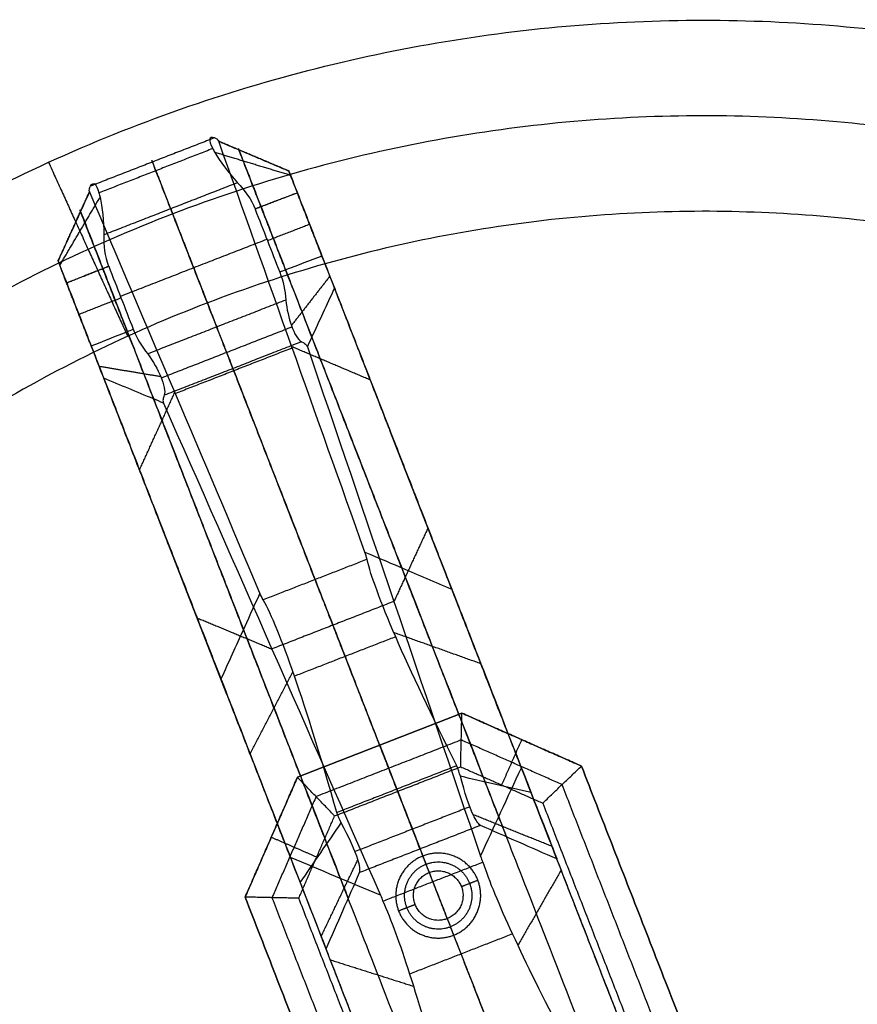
# Model space of a CAD drawing. Header units: millimetres. Extents: x 581 to 1437, y -333 to 1981.
# Tile 21 of 42: x 808 to 927, y 968 to 1107. Entities that reach past the tile are written whole.
import ezdxf

# ---------------------------------------------------------------- set-up
doc = ezdxf.new("R2010")
doc.units = ezdxf.units.MM
doc.layers.add('Legs', color=7, linetype='Continuous', true_color=0x3fbf7f)
doc.layers.add('Tabletop', color=7, linetype='Continuous', true_color=0xcc9900)

msp = doc.modelspace()

# ---------------------------------------------------------------- linework, layer by layer
at = {"layer": 'Legs'}
for p, q in [((870.24, 1024.56, -1566.47), (860.75, 1048.92, -1566.47)), ((837.63, 1011.85, -1566.47), (828.14, 1036.21, -1566.47)), ((868.19, 1029.83, -1477.89), (868.19, 1029.83, -1586.71)), ((835.58, 1017.12, -1477.89), (835.58, 1017.12, -1586.71))]:
    msp.add_line(p, q, dxfattribs=at)
at = {"layer": 'Legs', "extrusion": (0.931756, 0.363085, 6.07153e-17)}
msp.add_arc((691.2, -1735.73, 1182.86), 5.04, 196.5404, 270.7006, dxfattribs=at)
at = {"layer": 'Legs', "extrusion": (0.931756, 0.363085, 0)}
for centre, radius, start, end in [((691.2, -1735.73, 1177.36), 10.54, 196.2967, 270.5458), ((691.2, -1735.73, 1153.36), 10.54, 196.2967, 270.5458), ((537.04, -1485.25, 1177.36), 111.69, 12.3762, 46.6936), ((537.04, -1485.25, 1153.36), 111.69, 12.3762, 46.6936)]:
    msp.add_arc(centre, radius, start, end, dxfattribs=at)
at = {"layer": 'Legs', "extrusion": (0.931756, 0.363085, 6.245e-17)}
msp.add_arc((691.2, -1735.73, 1147.86), 5.04, 196.5404, 270.7006, dxfattribs=at)
at = {"layer": 'Legs', "extrusion": (0.931756, 0.363085, -1.71529e-14)}
for centre in [(537.04, -1485.25, 1182.86), (537.04, -1485.25, 1147.86)]:
    msp.add_arc(centre, 106.19, 12.3621, 46.6824, dxfattribs=at)
at = {"layer": 'Legs', "extrusion": (-0.931756, -0.363085, -3.53884e-15)}
msp.add_arc((-519.55, -1502.83, -1182.86), 97.6, 125.4081, 164.7015, dxfattribs=at)
at = {"layer": 'Legs', "extrusion": (-0.931756, -0.363085, 0)}
for centre, radius, start, end in [((-631.31, -1384.91, -1177.36), 25.99, 312.8217, 358.0961), ((-519.55, -1502.83, -1177.36), 92.1, 127.8789, 164.7118), ((-631.31, -1384.91, -1153.36), 25.99, 312.8217, 358.0961), ((-519.55, -1502.83, -1153.36), 92.1, 127.8789, 164.7118)]:
    msp.add_arc(centre, radius, start, end, dxfattribs=at)
at = {"layer": 'Legs', "extrusion": (-0.931756, -0.363085, -3.38271e-16)}
msp.add_arc((-631.31, -1384.91, -1182.86), 31.49, 312.8673, 358.428, dxfattribs=at)
at = {"layer": 'Legs', "extrusion": (-0.931756, -0.363085, -3.52496e-15)}
msp.add_arc((-519.55, -1502.83, -1147.86), 97.6, 125.4081, 164.7015, dxfattribs=at)
at = {"layer": 'Legs', "extrusion": (-0.931756, -0.363085, -3.34802e-16)}
msp.add_arc((-631.31, -1384.91, -1147.86), 31.49, 312.8673, 358.428, dxfattribs=at)
at = {"layer": 'Legs'}
for points, degree in [([(835.94, 1090.25, -1737.86), (827.19, 1086.85, -1737.86), (818.45, 1083.44, -1737.86)], 2), ([(846.47, 1085.57, -1736.59), (841.51, 1087.67, -1735.74), (836.55, 1089.78, -1734.89)], 2), ([(857.21, 1031.73, -1460.42), (850.32, 1051.08, -1551.91), (843.44, 1070.43, -1643.39), (836.56, 1089.78, -1734.88)], 3), ([(835.71, 1088.74, -1744.21), (827.67, 1085.61, -1744.21), (819.63, 1082.48, -1744.21)], 2), ([(846.71, 1084.96, -1739.48), (841.36, 1086.57, -1742.21), (836.02, 1088.19, -1744.94)], 2), ([(839.4, 1088.57, -1735.37), (850.9, 1059.04, -1598.34), (862.41, 1029.52, -1461.31)], 2), ([(850.18, 1027.85, -1455.69), (838.69, 1057.35, -1596.78), (827.19, 1086.85, -1737.86)], 2), ([(847.67, 1082.48, -1740.77), (847.3, 1083.43, -1740.78), (846.57, 1085.31, -1739.77), (846.39, 1085.79, -1737.58), (846.47, 1085.57, -1736.59)], 3), ([(846.47, 1085.57, -1736.59), (857.98, 1056.04, -1599.55), (869.48, 1026.52, -1462.52)], 2), ([(839.22, 1083.92, -1747.17), (829.77, 1080.23, -1747.17), (820.31, 1076.55, -1747.17)], 2), ([(813.86, 1072.86, -1736.59), (816.09, 1077.77, -1735.74), (818.31, 1082.67, -1734.89)], 2), ([(842.38, 1025.95, -1460.42), (834.36, 1044.86, -1551.91), (826.34, 1063.76, -1643.39), (818.31, 1082.67, -1734.88)], 3), ([(847.67, 1082.48, -1740.77), (844.69, 1081.34, -1743.97), (841.7, 1080.21, -1747.17)], 2), ([(851.15, 1073.56, -1740.77), (849.41, 1078.02, -1740.77), (847.67, 1082.48, -1740.77)], 2), ([(814.1, 1072.25, -1739.48), (816.94, 1077.06, -1742.21), (819.78, 1081.86, -1744.94)], 2), ([(817.04, 1079.86, -1735.37), (828.54, 1050.33, -1598.34), (840.05, 1020.81, -1461.31)], 2), ([(829.77, 1080.23, -1747.17), (833.02, 1071.89, -1747.17), (836.27, 1063.54, -1747.17)], 2), ([(841.7, 1080.19, -1747.17), (842.86, 1077.22, -1747.17), (844.02, 1074.25, -1747.17), (845.17, 1071.28, -1747.17)], 3), ([(846.01, 1071.6, -1746.27), (844.28, 1076.06, -1746.27), (842.54, 1080.51, -1746.27)], 2), ([(849.4, 1078.04, -1740.77), (846.42, 1076.88, -1743.97), (843.44, 1075.72, -1747.17)], 2), ([(843.37, 1075.92, -1747.17), (833.02, 1071.89, -1747.17), (822.67, 1067.86, -1747.17)], 2), ([(815.06, 1069.77, -1740.77), (814.69, 1070.73, -1740.78), (813.96, 1072.6, -1739.77), (813.77, 1073.08, -1737.58), (813.86, 1072.86, -1736.59)], 3), ([(813.86, 1072.86, -1736.59), (825.37, 1043.33, -1599.55), (836.87, 1013.81, -1462.52)], 2), ([(815.06, 1069.77, -1740.77), (818.03, 1070.96, -1743.97), (821, 1072.14, -1747.17)], 2), ([(823.65, 1062.89, -1746.27), (821.91, 1067.34, -1746.27), (820.18, 1071.79, -1746.27)], 2), ([(821.01, 1072.12, -1747.17), (822.17, 1069.16, -1747.17), (823.32, 1066.19, -1747.17), (824.48, 1063.22, -1747.17)], 3), ([(845.17, 1071.28, -1747.17), (845.68, 1070.01, -1747.17), (845.94, 1068.71, -1747.17), (846.02, 1067.34, -1747.17)], 3), ([(818.54, 1060.86, -1740.77), (816.8, 1065.31, -1740.77), (815.06, 1069.77, -1740.77)], 2), ([(852.26, 1070.71, -1739.78), (849.55, 1067.23, -1742.83), (846.83, 1063.75, -1745.88)], 2), ([(879.32, 1001.28, -1477.08), (866.12, 1035.14, -1607.12), (852.93, 1069.01, -1737.17)], 2), ([(816.79, 1065.34, -1740.77), (819.77, 1066.5, -1743.97), (822.75, 1067.66, -1747.17)], 2), ([(846.02, 1067.34, -1747.17), (836.27, 1063.54, -1747.17), (826.52, 1059.74, -1747.17)], 2), ([(824.48, 1063.22, -1747.17), (824.97, 1061.94, -1747.17), (825.66, 1060.8, -1747.17), (826.52, 1059.74, -1747.17)], 3), ([(846.91, 1063.53, -1745.7), (837.68, 1059.93, -1745.7), (828.45, 1056.33, -1745.7)], 2), ([(848.26, 1061.45, -1742.34), (838.56, 1057.67, -1742.34), (828.86, 1053.89, -1742.34)], 2), ([(876.12, 994.35, -1478.54), (862.92, 1028.22, -1608.62), (849.72, 1062.08, -1738.69)], 2), ([(846.95, 1060.57, -1596.78), (838.69, 1057.35, -1596.78), (830.43, 1054.13, -1596.78)], 2), ([(857.98, 1056.05, -1599.57), (852.43, 1058.4, -1598.59), (846.88, 1060.75, -1597.62)], 2), ([(849.09, 1060.72, -1738.99), (857.24, 1036.74, -1652.57), (865.39, 1012.76, -1566.14), (873.55, 988.78, -1479.72)], 3), ([(819.65, 1058, -1739.78), (824, 1057.28, -1742.83), (828.36, 1056.55, -1745.88)], 2), ([(838.56, 1057.67, -1742.34), (852.69, 1021.41, -1609.42), (866.82, 985.15, -1476.51)], 2), ([(846.7, 988.58, -1477.08), (833.51, 1022.44, -1607.12), (820.31, 1056.3, -1737.17)], 2), ([(825.36, 1043.34, -1599.57), (827.86, 1048.82, -1598.59), (830.35, 1054.3, -1597.62)], 2), ([(853.75, 985.63, -1478.54), (840.56, 1019.5, -1608.62), (827.36, 1053.37, -1738.69)], 2), ([(828.74, 1052.79, -1738.99), (838.97, 1029.62, -1652.57), (849.19, 1006.45, -1566.14), (859.41, 983.27, -1479.72)], 3), ([(866.12, 1035.15, -1607.15), (863.72, 1029.95, -1608.26), (861.32, 1024.76, -1609.37)], 2), ([(857.52, 1030.71, -1455.69), (857.45, 1031.06, -1457.27), (857.34, 1031.4, -1458.85), (857.21, 1031.73, -1460.42)], 3), ([(857.52, 1030.71, -1455.69), (850.18, 1027.85, -1455.69), (842.84, 1024.99, -1455.69)], 2), ([(842.84, 1024.99, -1455.69), (842.66, 1025.3, -1457.27), (842.51, 1025.62, -1458.85), (842.38, 1025.95, -1460.42)], 3), ([(861.31, 1024.77, -1609.42), (852.69, 1021.41, -1609.42), (844.07, 1018.05, -1609.42)], 2), ([(833.51, 1022.44, -1607.15), (838.79, 1020.24, -1608.26), (844.07, 1018.04, -1609.37)], 2), ([(861.56, 1019.77, -1426.98), (854.41, 1016.99, -1426.98), (847.26, 1014.2, -1426.98)], 2), ([(873.6, 1015.96, -1432.91), (867.45, 1018.16, -1430.48), (861.31, 1020.36, -1428.05)], 2), ([(840.99, 1003.25, -1432.91), (844.02, 1009.03, -1430.48), (847.05, 1014.81, -1428.05)], 2), ([(870.92, 1008.98, -1378.78), (859.3, 1004.45, -1378.78), (847.68, 999.92, -1378.78)], 2), ([(847.68, 999.92, -1375.78), (859.3, 1004.45, -1375.78), (870.92, 1008.98, -1375.78)], 2), ([(870.75, 1001.4, -1385.78), (870.75, 1001.68, -1385.52), (870.76, 1002.24, -1385), (870.78, 1003.08, -1384.23), (870.8, 1003.92, -1383.45), (870.82, 1004.77, -1382.67), (870.84, 1005.61, -1381.89), (870.86, 1006.45, -1381.12), (870.88, 1007.29, -1380.34), (870.9, 1008.14, -1379.56), (870.91, 1008.7, -1379.04), (870.92, 1008.98, -1378.78)], 3), ([(887.81, 1001.51, -1378.78), (879.36, 1005.24, -1378.78), (870.92, 1008.98, -1378.78)], 2), ([(870.92, 1008.98, -1378.78), (870.92, 1008.98, -1377.28), (870.92, 1008.98, -1375.78)], 2), ([(870.92, 1008.98, -1375.78), (879.36, 1005.24, -1375.78), (887.81, 1001.51, -1375.78)], 2), ([(870.83, 1005.19, -1382.28), (860.57, 1001.19, -1382.28), (850.31, 997.19, -1382.28)], 2), ([(859.3, 1004.45, -1378.78), (860.57, 1001.19, -1382.28), (861.84, 997.93, -1385.78)], 2), ([(859.3, 1004.45, -1378.78), (859.3, 1004.45, -1377.28), (859.3, 1004.45, -1375.78)], 2), ([(859.3, 1004.45, -1375.78), (862.35, 996.63, -1375.78), (865.4, 988.8, -1375.78)], 2), ([(885.08, 998.89, -1382.28), (877.95, 1002.04, -1382.28), (870.83, 1005.19, -1382.28)], 2), ([(879.36, 1005.24, -1378.78), (877.95, 1002.04, -1382.28), (876.53, 998.84, -1385.78)], 2), ([(879.36, 1005.24, -1378.78), (879.36, 1005.24, -1377.28), (879.36, 1005.24, -1375.78)], 2), ([(852.94, 994.46, -1385.78), (861.84, 997.93, -1385.78), (870.75, 1001.4, -1385.78)], 2), ([(870.19, 1001.55, -1403.4), (861.72, 998.24, -1403.4), (853.25, 994.94, -1403.4)], 2), ([(870.71, 1000.06, -1401.81), (870.58, 1000.55, -1402.36), (870.4, 1001.04, -1402.89), (870.19, 1001.55, -1403.4)], 3), ([(870.75, 1001.4, -1385.78), (876.54, 998.84, -1385.78), (882.34, 996.27, -1385.78)], 2), ([(873.55, 988.78, -1479.72), (875.47, 992.95, -1478.84), (877.39, 997.12, -1477.96), (879.32, 1001.28, -1477.08)], 3), ([(882.34, 996.27, -1385.78), (882.54, 996.47, -1385.52), (882.95, 996.85, -1385), (883.56, 997.44, -1384.23), (884.17, 998.02, -1383.45), (884.77, 998.6, -1382.67), (885.38, 999.18, -1381.89), (885.99, 999.76, -1381.12), (886.6, 1000.34, -1380.34), (887.21, 1000.92, -1379.56), (887.61, 1001.31, -1379.04), (887.81, 1001.51, -1378.78)], 3), ([(887.81, 1001.51, -1375.78), (905.1, 957.15, -1375.78), (922.38, 912.79, -1375.78)], 2), ([(887.81, 1001.51, -1378.78), (887.81, 1001.51, -1377.28), (887.81, 1001.51, -1375.78)], 2), ([(922.38, 912.79, -1378.78), (905.1, 957.15, -1378.78), (887.81, 1001.51, -1378.78)], 2), ([(847.68, 999.92, -1378.78), (843.99, 991.46, -1378.78), (840.29, 982.99, -1378.78)], 2), ([(840.29, 982.99, -1375.78), (843.99, 991.46, -1375.78), (847.68, 999.92, -1375.78)], 2), ([(852.94, 994.46, -1385.78), (852.74, 994.66, -1385.52), (852.35, 995.07, -1385), (851.77, 995.67, -1384.23), (851.19, 996.28, -1383.45), (850.6, 996.89, -1382.67), (850.02, 997.49, -1381.89), (849.43, 998.1, -1381.12), (848.85, 998.71, -1380.34), (848.27, 999.32, -1379.56), (847.88, 999.72, -1379.04), (847.68, 999.92, -1378.78)], 3), ([(847.68, 999.92, -1378.78), (847.68, 999.92, -1377.28), (847.68, 999.92, -1375.78)], 2), ([(880.69, 997.75, -1407.99), (877.37, 998.52, -1405.93), (874.04, 999.29, -1403.87), (870.71, 1000.06, -1401.81)], 3), ([(922.86, 901.94, -1382.28), (903.97, 950.42, -1382.28), (885.08, 998.89, -1382.28)], 2), ([(861.84, 997.93, -1385.78), (863.43, 993.86, -1385.78), (865.01, 989.79, -1385.78)], 2), ([(850.31, 997.19, -1382.28), (847.2, 990.05, -1382.28), (844.08, 982.91, -1382.28)], 2), ([(882.34, 996.27, -1385.78), (901.75, 946.46, -1385.78), (921.16, 896.65, -1385.78)], 2), ([(853.87, 993.49, -1401.81), (853.63, 993.94, -1402.36), (853.43, 994.43, -1402.89), (853.25, 994.94, -1403.4)], 3), ([(872.04, 995.75, -1395.38), (863.92, 992.59, -1395.38), (855.81, 989.42, -1395.38)], 2), ([(883.65, 990.15, -1395.74), (878.08, 992.4, -1394.23), (872.5, 994.64, -1392.73)], 2), ([(847.87, 982.84, -1385.78), (850.4, 988.65, -1385.78), (852.94, 994.46, -1385.78)], 2), ([(848.08, 985.04, -1407.99), (850.01, 987.86, -1405.93), (851.94, 990.68, -1403.87), (853.87, 993.49, -1401.81)], 3), ([(873.55, 993.12, -1385.78), (865.01, 989.79, -1385.78), (856.47, 986.46, -1385.78)], 2), ([(884.34, 988.38, -1385.78), (880.75, 989.96, -1385.78), (877.15, 991.54, -1385.78), (873.55, 993.12, -1385.78)], 3), ([(843.99, 991.46, -1378.78), (847.2, 990.06, -1382.28), (850.41, 988.66, -1385.78)], 2), ([(843.99, 991.46, -1378.78), (843.99, 991.46, -1377.28), (843.99, 991.46, -1375.78)], 2), ([(859.41, 983.27, -1479.72), (855.17, 985.04, -1478.84), (850.94, 986.81, -1477.96), (846.7, 988.58, -1477.08)], 3), ([(851.04, 977.45, -1395.74), (853.63, 982.87, -1394.23), (856.22, 988.29, -1392.73)], 2), ([(873.89, 987.91, -1476.51), (866.82, 985.15, -1476.51), (859.75, 982.4, -1476.51)], 2), ([(866.3, 986.47, -1378.28), (865.85, 987.64, -1377.03), (865.4, 988.8, -1375.78)], 2), ([(873.55, 988.78, -1479.72), (873.64, 988.48, -1478.65), (873.76, 988.19, -1477.58), (873.89, 987.91, -1476.51)], 3), ([(873.89, 987.91, -1476.51), (875.59, 982.73, -1460.21), (879.52, 974.27, -1445.52), (885.27, 963.26, -1433.66)], 3), ([(892.96, 966.26, -1385.78), (888.65, 977.32, -1385.78), (884.34, 988.38, -1385.78)], 2), ([(851.73, 975.67, -1385.78), (853.31, 979.27, -1385.78), (854.89, 982.87, -1385.78), (856.47, 986.46, -1385.78)], 3), ([(866.3, 986.47, -1378.28), (866.3, 986.47, -1382.03), (866.3, 986.47, -1385.78)], 2), ([(868.85, 979.95, -1385.78), (867.58, 983.21, -1385.78), (866.3, 986.47, -1385.78)], 2), ([(884.95, 986.83, -1445.02), (881.88, 981.49, -1447.86), (878.82, 976.16, -1450.7)], 2), ([(870.84, 984.48, -1378.28), (872, 984.94, -1377.03), (873.17, 985.39, -1375.78)], 2), ([(870.84, 984.48, -1385.78), (870.84, 984.48, -1382.03), (870.84, 984.48, -1378.28)], 2), ([(847.87, 982.84, -1385.78), (847.59, 982.84, -1385.52), (847.02, 982.85, -1385), (846.18, 982.87, -1384.23), (845.34, 982.89, -1383.45), (844.5, 982.9, -1382.67), (843.66, 982.92, -1381.89), (842.82, 982.94, -1381.12), (841.98, 982.96, -1380.34), (841.14, 982.97, -1379.56), (840.58, 982.98, -1379.04), (840.29, 982.99, -1378.78)], 3), ([(840.29, 982.99, -1378.78), (857.59, 938.6, -1378.78), (874.89, 894.2, -1378.78)], 2), ([(840.29, 982.99, -1378.78), (840.29, 982.99, -1377.28), (840.29, 982.99, -1375.78)], 2), ([(874.89, 894.2, -1375.78), (857.59, 938.6, -1375.78), (840.29, 982.99, -1375.78)], 2), ([(844.08, 982.91, -1382.28), (862.97, 934.44, -1382.28), (881.86, 885.96, -1382.28)], 2), ([(886.69, 883.22, -1385.78), (867.28, 933.03, -1385.78), (847.87, 982.84, -1385.78)], 2), ([(859.41, 983.27, -1479.72), (859.54, 982.99, -1478.65), (859.65, 982.7, -1477.58), (859.75, 982.4, -1476.51)], 3), ([(859.75, 982.4, -1476.51), (862, 977.44, -1460.21), (864.83, 968.55, -1445.52), (868.04, 956.55, -1433.66)], 3), ([(864.31, 981.94, -1378.28), (863.15, 981.49, -1377.03), (861.98, 981.03, -1375.78)], 2), ([(864.31, 981.94, -1385.78), (864.31, 981.94, -1382.03), (864.31, 981.94, -1378.28)], 2), ([(868.85, 979.95, -1378.28), (869.3, 978.79, -1377.03), (869.75, 977.62, -1375.78)], 2), ([(868.85, 979.95, -1385.78), (868.85, 979.95, -1382.03), (868.85, 979.95, -1378.28)], 2), ([(878.06, 977.78, -1453.44), (870.79, 974.95, -1453.44), (863.53, 972.12, -1453.44)], 2), ([(869.75, 977.62, -1375.78), (875.61, 962.6, -1375.78), (881.46, 947.57, -1375.78)], 2), ([(860.35, 953.55, -1385.78), (856.04, 964.61, -1385.78), (851.73, 975.67, -1385.78)], 2), ([(852.33, 974.13, -1445.02), (858.2, 972.27, -1447.86), (864.07, 970.41, -1450.7)], 2)]:
    msp.add_open_spline(points, degree=degree, dxfattribs=at)
for points, knots in [([(835.94, 1090.25, -1737.86), (835.15, 1090.52, -1740.02), (835.07, 1090.01, -1742.37), (835.71, 1088.74, -1744.21), (835.8, 1088.57, -1744.47), (835.9, 1088.39, -1744.71), (836.02, 1088.19, -1744.94), (836.73, 1086.95, -1746.37), (837.87, 1085.39, -1747.12), (839.22, 1083.92, -1747.17)], [0, 0, 0, 0, 7.038998, 7.038998, 7.038998, 8.001672, 8.001672, 8.001672, 14.098342, 14.098342, 14.098342, 14.098342]), ([(836.56, 1089.78, -1734.88), (836.55, 1089.78, -1734.88), (836.55, 1089.78, -1734.88), (836.55, 1089.78, -1734.89), (836.52, 1089.89, -1735.39), (836.45, 1089.98, -1735.89), (836.24, 1090.14, -1736.89), (836.1, 1090.2, -1737.38), (835.94, 1090.25, -1737.86)], [0.200952, 0.200952, 0.200952, 0.200952, 0.212993, 0.212993, 0.212993, 1.758401, 1.758401, 3.301146, 3.301146, 3.301146, 3.301146]), ([(836.56, 1089.78, -1734.88), (836.72, 1089.71, -1734.9), (837.4, 1089.42, -1735.02), (838.61, 1088.9, -1735.23), (840.18, 1088.24, -1735.5), (841.76, 1087.57, -1735.78), (843.33, 1086.9, -1736.05), (844.9, 1086.24, -1736.32), (845.95, 1085.79, -1736.5), (846.47, 1085.57, -1736.59)], [-10.906084, -10.906084, -10.906084, -10.906084, -10.370927, -8.64244, -6.913952, -5.185464, -3.456976, -1.728488, 0, 0, 0, 0]), ([(842.54, 1080.51, -1746.27), (842.54, 1080.51, -1746.27), (842.54, 1080.52, -1746.27), (842.53, 1080.53, -1746.27), (841.57, 1083.01, -1746.28), (839.67, 1087.89, -1743.66), (839.18, 1089.14, -1737.97), (839.4, 1088.57, -1735.38), (839.4, 1088.57, -1735.37), (839.4, 1088.57, -1735.37), (839.4, 1088.57, -1735.37)], [-0.030221, -0.030221, -0.030221, -0.030221, 0, 0, 0, 12.876271, 25.752542, 25.752542, 25.752542, 25.766149, 25.766149, 25.766149, 25.766149]), ([(818.45, 1083.44, -1737.86), (818.84, 1084.16, -1740.02), (819.26, 1083.84, -1742.37), (819.63, 1082.48, -1744.21), (819.68, 1082.29, -1744.47), (819.73, 1082.09, -1744.71), (819.78, 1081.86, -1744.94), (820.09, 1080.47, -1746.37), (820.31, 1078.55, -1747.12), (820.31, 1076.55, -1747.17)], [0, 0, 0, 0, 7.038998, 7.038998, 7.038998, 8.001672, 8.001672, 8.001672, 14.098342, 14.098342, 14.098342, 14.098342]), ([(839.22, 1083.92, -1747.17), (840.26, 1082.83, -1747.17), (841.15, 1081.62, -1747.17), (841.7, 1080.21, -1747.17), (841.7, 1080.2, -1747.17), (841.7, 1080.19, -1747.17), (841.7, 1080.19, -1747.17)], [0, 0, 0, 0, 4.517902, 4.517902, 4.517902, 4.540481, 4.540481, 4.540481, 4.540481]), ([(818.31, 1082.67, -1734.88), (818.24, 1082.51, -1734.9), (817.93, 1081.83, -1735.02), (817.39, 1080.63, -1735.23), (816.68, 1079.08, -1735.5), (815.98, 1077.52, -1735.78), (815.27, 1075.97, -1736.05), (814.57, 1074.42, -1736.32), (814.09, 1073.38, -1736.5), (813.86, 1072.86, -1736.59)], [-10.906084, -10.906084, -10.906084, -10.906084, -10.370927, -8.64244, -6.913952, -5.185464, -3.456976, -1.728488, 0, 0, 0, 0]), ([(818.31, 1082.67, -1734.88), (818.31, 1082.67, -1734.88), (818.31, 1082.67, -1734.88), (818.31, 1082.67, -1734.89), (818.27, 1082.77, -1735.39), (818.26, 1082.89, -1735.89), (818.3, 1083.15, -1736.89), (818.36, 1083.29, -1737.38), (818.45, 1083.44, -1737.86)], [0.200952, 0.200952, 0.200952, 0.200952, 0.212993, 0.212993, 0.212993, 1.758401, 1.758401, 3.301146, 3.301146, 3.301146, 3.301146]), ([(847.67, 1082.48, -1740.77), (847.46, 1082.4, -1741), (847.03, 1082.23, -1741.46), (846.39, 1081.99, -1742.15), (845.75, 1081.74, -1742.84), (845.11, 1081.5, -1743.52), (844.46, 1081.25, -1744.21), (843.82, 1081, -1744.9), (843.18, 1080.76, -1745.59), (842.54, 1080.51, -1746.27), (842.05, 1080.32, -1746.8), (841.77, 1080.21, -1747.1), (841.7, 1080.19, -1747.17)], [0, 0, 0, 0, 0.972274, 1.944549, 2.916825, 3.8891, 4.861376, 5.833653, 6.80593, 7.778208, 8.750485, 9.043782, 9.043782, 9.043782, 9.043782]), ([(820.18, 1071.79, -1746.27), (820.18, 1071.8, -1746.27), (820.17, 1071.81, -1746.27), (820.17, 1071.81, -1746.27), (819.2, 1074.29, -1746.28), (817.3, 1079.17, -1743.66), (816.81, 1080.43, -1737.97), (817.04, 1079.86, -1735.38), (817.04, 1079.86, -1735.37), (817.04, 1079.86, -1735.37), (817.04, 1079.86, -1735.37)], [-0.030221, -0.030221, -0.030221, -0.030221, 0, 0, 0, 12.876271, 25.752542, 25.752542, 25.752542, 25.766149, 25.766149, 25.766149, 25.766149]), ([(820.31, 1076.55, -1747.17), (820.28, 1075.05, -1747.17), (820.45, 1073.55, -1747.17), (821, 1072.14, -1747.17), (821, 1072.14, -1747.17), (821.01, 1072.13, -1747.17), (821.01, 1072.12, -1747.17)], [0, 0, 0, 0, 4.517902, 4.517902, 4.517902, 4.540481, 4.540481, 4.540481, 4.540481]), ([(851.15, 1073.56, -1740.77), (849.44, 1072.91, -1742.61), (847.72, 1072.26, -1744.44), (845.73, 1071.5, -1746.57), (845.45, 1071.39, -1746.87), (845.17, 1071.28, -1747.17)], [0, 0, 0, 0, 7.778175, 7.778175, 9.045186, 9.045186, 9.045186, 9.045186]), ([(815.06, 1069.77, -1740.77), (815.28, 1069.86, -1741), (815.7, 1070.03, -1741.46), (816.34, 1070.28, -1742.15), (816.98, 1070.53, -1742.84), (817.62, 1070.78, -1743.52), (818.26, 1071.04, -1744.21), (818.9, 1071.29, -1744.9), (819.54, 1071.54, -1745.59), (820.18, 1071.79, -1746.27), (820.67, 1071.99, -1746.8), (820.95, 1072.1, -1747.1), (821.01, 1072.12, -1747.17)], [0, 0, 0, 0, 0.972274, 1.944549, 2.916825, 3.8891, 4.861376, 5.833653, 6.80593, 7.778208, 8.750485, 9.043782, 9.043782, 9.043782, 9.043782]), ([(849.09, 1060.72, -1738.99), (849.3, 1061.18, -1738.89), (849.51, 1061.63, -1738.79), (850.79, 1064.39, -1738.18), (851.86, 1066.7, -1737.68), (852.93, 1069.01, -1737.17)], [-9.309771, -9.309771, -9.309771, -9.309771, -7.778197, -7.778197, 0, 0, 0, 0]), ([(846.02, 1067.34, -1747.17), (846.18, 1066.02, -1747.08), (846.47, 1064.78, -1746.64), (846.83, 1063.75, -1745.88), (847.25, 1062.57, -1744.99), (847.75, 1061.77, -1743.74), (848.26, 1061.45, -1742.34)], [0, 0, 0, 0, 4.015375, 4.015375, 4.015375, 8.643683, 8.643683, 8.643683, 8.643683]), ([(818.54, 1060.86, -1740.77), (820.24, 1061.53, -1742.61), (821.94, 1062.21, -1744.44), (823.93, 1063, -1746.57), (824.2, 1063.11, -1746.87), (824.48, 1063.22, -1747.17)], [0, 0, 0, 0, 7.778175, 7.778175, 9.045186, 9.045186, 9.045186, 9.045186]), ([(848.26, 1061.45, -1742.34), (848.48, 1061.36, -1741.77), (848.66, 1061.25, -1741.19), (848.94, 1061, -1740.07), (849.03, 1060.87, -1739.53), (849.09, 1060.72, -1738.99)], [0, 0, 0, 0, 1.848912, 1.848912, 3.539502, 3.539502, 3.539502, 3.539502]), ([(826.52, 1059.74, -1747.17), (827.29, 1058.66, -1747.08), (827.93, 1057.55, -1746.64), (828.36, 1056.55, -1745.88), (828.85, 1055.39, -1744.99), (829.02, 1054.47, -1743.74), (828.86, 1053.89, -1742.34)], [0, 0, 0, 0, 4.015375, 4.015375, 4.015375, 8.643683, 8.643683, 8.643683, 8.643683]), ([(828.74, 1052.79, -1738.99), (828.28, 1052.99, -1738.89), (827.82, 1053.18, -1738.79), (825.01, 1054.35, -1738.18), (822.66, 1055.32, -1737.68), (820.31, 1056.3, -1737.17)], [-9.309771, -9.309771, -9.309771, -9.309771, -7.778197, -7.778197, 0, 0, 0, 0]), ([(828.86, 1053.89, -1742.34), (828.77, 1053.67, -1741.77), (828.7, 1053.47, -1741.19), (828.67, 1053.1, -1740.07), (828.69, 1052.94, -1739.53), (828.74, 1052.79, -1738.99)], [0, 0, 0, 0, 1.848912, 1.848912, 3.539502, 3.539502, 3.539502, 3.539502]), ([(857.21, 1031.73, -1460.42), (859.04, 1030.95, -1460.74), (861.49, 1029.91, -1461.15), (864.77, 1028.52, -1461.71), (867.12, 1027.52, -1462.11), (869.48, 1026.52, -1462.52)], [-13.873984, -13.873984, -13.873984, -13.873984, -9.970386, -9.970386, 0, 0, 0, 0]), ([(870.19, 1001.55, -1403.4), (866.63, 1008.65, -1410.12), (863.72, 1014.8, -1418.07), (859.41, 1024.73, -1435.85), (858.05, 1028.42, -1445.55), (857.52, 1030.71, -1455.69)], [0, 0, 0, 0, 31.282541, 31.282541, 62.5659, 62.5659, 62.5659, 62.5659]), ([(842.38, 1025.95, -1460.42), (841.56, 1024.13, -1460.74), (840.46, 1021.72, -1461.15), (838.99, 1018.47, -1461.71), (837.93, 1016.14, -1462.11), (836.87, 1013.81, -1462.52)], [-13.873984, -13.873984, -13.873984, -13.873984, -9.970386, -9.970386, 0, 0, 0, 0]), ([(853.25, 994.94, -1403.4), (851.06, 1002.58, -1410.12), (849.04, 1009.08, -1418.07), (845.5, 1019.3, -1435.85), (844, 1022.95, -1445.55), (842.84, 1024.99, -1455.69)], [0, 0, 0, 0, 31.282541, 31.282541, 62.5659, 62.5659, 62.5659, 62.5659]), ([(873.55, 993.12, -1385.78), (873.23, 993.33, -1388.15), (872.88, 993.84, -1390.49), (872.5, 994.64, -1392.73), (871.94, 995.84, -1396.09), (871.33, 997.68, -1399.16), (870.71, 1000.06, -1401.81)], [0, 0, 0, 0, 7.228317, 7.228317, 7.228317, 18.096009, 18.096009, 18.096009, 18.096009]), ([(856.47, 986.46, -1385.78), (856.56, 986.83, -1388.15), (856.48, 987.45, -1390.49), (856.22, 988.29, -1392.73), (855.82, 989.56, -1396.09), (855.02, 991.32, -1399.16), (853.87, 993.49, -1401.81)], [0, 0, 0, 0, 7.228317, 7.228317, 7.228317, 18.096009, 18.096009, 18.096009, 18.096009])]:
    msp.add_open_spline(points, degree=3, knots=knots, dxfattribs=at)
for points, weights, knots in [([(827.19, 1086.85, -1737.86), (826.88, 1087.64, -1741.36), (827.67, 1085.61, -1744.21), (828.46, 1083.58, -1747.07), (829.77, 1080.23, -1747.17)], [1, 0.902192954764, 1, 0.902192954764, 1], [403.735567, 403.735567, 403.735567, 410.441462, 410.441462, 417.147357, 417.147357, 417.147357]), ([(865.4, 988.8, -1375.78), (870.99, 990.98, -1375.78), (873.17, 985.39, -1375.78), (875.34, 979.8, -1375.78), (869.75, 977.62, -1375.78), (864.16, 975.44, -1375.78), (861.98, 981.03, -1375.78), (859.81, 986.62, -1375.78), (865.4, 988.8, -1375.78)], [1, 0.707106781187, 1, 0.707106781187, 1, 0.707106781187, 1, 0.707106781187, 1], [-37.698159, -37.698159, -37.698159, -28.27362, -28.27362, -18.84908, -18.84908, -9.42454, -9.42454, 0, 0, 0]), ([(865.85, 987.64, -1377.03), (861.42, 985.91, -1377.03), (863.15, 981.49, -1377.03), (864.87, 977.06, -1377.03), (869.3, 978.79, -1377.03), (873.73, 980.51, -1377.03), (872, 984.94, -1377.03), (870.28, 989.36, -1377.03), (865.85, 987.64, -1377.03)], [1, 0.707106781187, 1, 0.707106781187, 1, 0.707106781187, 1, 0.707106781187, 1], [0, 0, 0, 9.42454, 9.42454, 18.84908, 18.84908, 28.27362, 28.27362, 37.698159, 37.698159, 37.698159]), ([(866.3, 986.47, -1378.28), (863.04, 985.2, -1378.28), (864.31, 981.94, -1378.28), (865.59, 978.68, -1378.28), (868.85, 979.95, -1378.28), (872.11, 981.22, -1378.28), (870.84, 984.48, -1378.28), (869.57, 987.74, -1378.28), (866.3, 986.47, -1378.28)], [1, 0.707106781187, 1, 0.707106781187, 1, 0.707106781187, 1, 0.707106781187, 1], [0, 0, 0, 9.42454, 9.42454, 18.84908, 18.84908, 28.27362, 28.27362, 37.698159, 37.698159, 37.698159]), ([(866.3, 986.47, -1385.78), (863.04, 985.2, -1385.78), (864.31, 981.94, -1385.78), (865.59, 978.68, -1385.78), (868.85, 979.95, -1385.78), (872.11, 981.22, -1385.78), (870.84, 984.48, -1385.78), (869.57, 987.74, -1385.78), (866.3, 986.47, -1385.78)], [1, 0.707106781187, 1, 0.707106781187, 1, 0.707106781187, 1, 0.707106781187, 1], [0, 0, 0, 5.497787, 5.497787, 10.995574, 10.995574, 16.493361, 16.493361, 21.991149, 21.991149, 21.991149])]:
    msp.add_rational_spline(points, weights, degree=2, knots=knots, dxfattribs=at)
for points, weights in [([(836.27, 1063.54, -1747.17), (838, 1059.11, -1746.84), (838.56, 1057.67, -1742.34)], [1, 0.833439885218, 1]), ([(861.72, 998.24, -1403.4), (852.8, 1021.13, -1424.27), (850.18, 1027.85, -1455.69)], [1, 0.94907811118, 1]), ([(865.01, 989.79, -1385.78), (864.52, 991.06, -1396.22), (861.72, 998.24, -1403.4)], [1, 0.940944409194, 1]), ([(866.82, 985.15, -1476.51), (869.82, 977.45, -1451.74), (876.66, 959.9, -1433.66)], [1, 0.970904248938, 1])]:
    msp.add_rational_spline(points, weights, degree=2, dxfattribs=at)
at = {"layer": 'Tabletop'}
for points, weights, degree in [([(704.1, 981, -1364.78), (784.87, 1147.52, -1364.78), (963.49, 1099.1, -1364.78)], [1, 0.770000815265, 1], 2), ([(704.1, 981, -1356.78), (784.87, 1147.52, -1356.78), (963.49, 1099.1, -1356.78)], [1, 0.770000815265, 1], 2), ([(704.1, 981, -1360.78), (784.87, 1147.52, -1360.78), (963.49, 1099.1, -1360.78)], [1, 0.770000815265, 1], 2), ([(959.83, 1086.1, -1370.28), (792.19, 1131.42, -1370.28), (716.3, 975.22, -1370.28)], [1, 0.77041290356, 1], 2), ([(812.51, 1086.8, -1364.78), (816.24, 1078.61, -1368.45), (819.96, 1070.41, -1372.12), (823.69, 1062.22, -1375.78)], [0.885000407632, 0.885137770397, 0.885275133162, 0.885412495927], 3), ([(956.17, 1073.11, -1375.78), (799.5, 1115.35, -1375.78), (728.5, 969.44, -1375.78)], [1, 0.770824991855, 1], 2)]:
    msp.add_rational_spline(points, weights, degree=degree, dxfattribs=at)
msp.add_open_spline([(812.51, 1086.8, -1364.78), (812.51, 1086.8, -1360.78), (812.51, 1086.8, -1356.78)], degree=2, dxfattribs=at)

doc.saveas('drawing.dxf')
